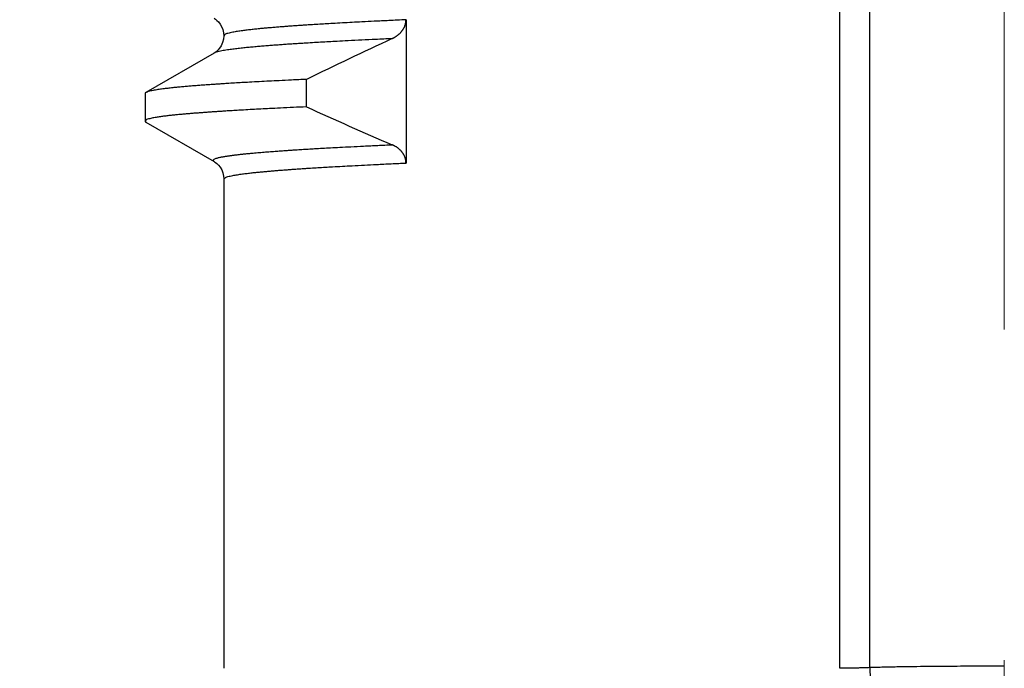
# Model space of a CAD drawing. Header units: millimetres. Extents: x 0 to 840, y 0 to 594.
# Tile 35 of 148: x 159.7 to 166.57, y 352.2 to 356.73. Entities that reach past the tile are written whole.
import ezdxf

# ---------------------------------------------------------------- set-up
doc = ezdxf.new("R2010")
doc.units = ezdxf.units.MM
doc.header["$LTSCALE"] = 0.36378
doc.linetypes.add('CENTER', pattern=[50.8, 31.75, -6.35, 6.35, -6.35])
doc.layers.add('NoLayerName_001', color=7, linetype='Continuous')
doc.layers.add('NoLayerName_003', color=7, linetype='Continuous')
doc.styles.get("Standard").update_dxf_attribs({"font": 'txt', "bigfont": 'extfont2'})
doc.dimstyles.get("Standard").update_dxf_attribs({"dimtxt": 2.5, "dimasz": 2.5, "dimexe": 1, "dimexo": 1, "dimtad": 1, "dimdec": 3, "dimzin": 0, "dimdsep": 46, "dimtxsty": 'Standard', "dimcen": 2.5, "dimadec": 3, "dimazin": 0, "dimtfac": 0.75, "dimtdec": 3, "dimtmove": 0, "dimatfit": 3, "dimfxl": 1, "dimarcsym": 0})

# ---------------------------------------------------------------- blocks, each defined once
blk = doc.blocks.new('_OPEN30')
at = {"color": 0, "linetype": 'ByBlock', "lineweight": -2}
for p, q in [((-1, 0.267949), (0, 0)), ((0, 0), (-1, -0.267949)), ((0, 0), (-1, 0))]:
    blk.add_line(p, q, dxfattribs=at)
blk = doc.blocks.new('*D57')
at = {"layer": 'Defpoints', "color": 0}
for p in [(127.153, 363.119), (161.4204, 363.119), (156.5204, 338.419)]:
    blk.add_point(p, dxfattribs=at)
at = {"layer": 'NoLayerName_001', "color": 0, "linetype": 'Continuous', "lineweight": 13}
for p, q in [((159.4204, 363.119), (125.153, 363.119)), ((127.153, 341.419), (127.153, 360.119)), ((154.5204, 338.419), (125.153, 338.419))]:
    blk.add_line(p, q, dxfattribs=at)
at = {"layer": 'NoLayerName_001', "color": 0, "lineweight": 13, "xscale": 3, "yscale": 3, "zscale": 3}
for p, rotation in [((127.153, 363.119), 90), ((127.153, 338.419), 270)]:
    blk.add_blockref('_OPEN30', p, dxfattribs=dict(at, rotation=rotation))
at = {"layer": 'NoLayerName_001', "color": 0, "lineweight": 13, "insert": (121.653, 350.769), "char_height": 7, "attachment_point": 5, "rotation": 90}
blk.add_mtext('\\W0.8000;２５', dxfattribs=at)
blk = doc.blocks.new('*D83')
at = {"layer": 'Defpoints', "color": 0}
for p in [(154.0704, 367.4636), (154.0704, 349.219), (179.0704, 347.919)]:
    blk.add_point(p, dxfattribs=at)
at = {"layer": 'NoLayerName_001', "color": 0, "linetype": 'Continuous', "lineweight": 13}
for p, q in [((154.0704, 351.219), (154.0704, 369.4636)), ((179.0704, 349.919), (179.0704, 369.4636)), ((154.0704, 367.4636), (137.9259, 367.4636)), ((176.0704, 367.4636), (157.0704, 367.4636))]:
    blk.add_line(p, q, dxfattribs=at)
at = {"layer": 'NoLayerName_001', "color": 0, "lineweight": 13, "xscale": 3, "yscale": 3, "zscale": 3, "rotation": 180}
blk.add_blockref('_OPEN30', (154.0704, 367.4636), dxfattribs=at)
at = {"layer": 'NoLayerName_001', "color": 0, "lineweight": 13, "xscale": 3, "yscale": 3, "zscale": 3}
blk.add_blockref('_OPEN30', (179.0704, 367.4636), dxfattribs=at)
at = {"layer": 'NoLayerName_001', "color": 0, "lineweight": 13, "insert": (144.4592, 372.9636), "char_height": 7, "attachment_point": 5}
blk.add_mtext('\\W0.8000;25', dxfattribs=at)

msp = doc.modelspace()

# ---------------------------------------------------------------- linework, layer by layer
at = {"layer": 'NoLayerName_001', "color": 8, "linetype": 'Continuous', "lineweight": 25}
for p, q in [((165.6323, 352.2076), (165.6323, 363.119)), ((165.4215, 352.2028), (165.4215, 362.819)), ((165.6323, 352.2076), (165.6439, 351.8141))]:
    msp.add_line(p, q, dxfattribs=at)
at = {"layer": 'NoLayerName_001', "color": 7, "linetype": 'Continuous', "lineweight": 25}
for p, q in [((162.3928, 356.7291), (162.3928, 355.73)), ((161.1204, 356.6191), (161.1204, 356.6191)), ((161.0523, 356.4971), (160.5767, 356.2222)), ((161.697, 356.1223), (161.697, 356.314)), ((160.5704, 356.2149), (160.5704, 356.0232)), ((160.5767, 356.0159), (161.0523, 355.741)), ((161.1204, 355.619), (161.1204, 352.2028))]:
    msp.add_line(p, q, dxfattribs=at)
for points in [[(161.0523, 356.741), (161.0554, 356.7391), (161.0633, 356.7338), (161.0729, 356.726), (161.0841, 356.7149), (161.0954, 356.7004), (161.1056, 356.6829), (161.1139, 356.662), (161.1191, 356.6383), (161.1204, 356.6191)], [(161.1204, 356.6191), (161.1184, 356.5951), (161.1121, 356.5705), (161.1025, 356.5493), (161.0912, 356.5319), (161.079, 356.5178), (161.0674, 356.5074), (161.0578, 356.5004), (161.0523, 356.4971)], [(161.0523, 355.741), (161.0555, 355.7391), (161.0635, 355.7337), (161.0731, 355.7259), (161.0842, 355.7148), (161.0956, 355.7002), (161.1057, 355.6827), (161.114, 355.6618), (161.1192, 355.6381), (161.1204, 355.619)]]:
    msp.add_lwpolyline(points, dxfattribs=at)
for centre, radius, start, end in [((179.9168, 318.7372), 41.761, 114.95832, 115.86725), ((174.6237, 384.593), 31.2679, 245.58026, 246.77886)]:
    msp.add_arc(centre, radius, start, end, dxfattribs=at)
at = {"layer": 'NoLayerName_001', "color": 8, "linetype": 'Continuous', "lineweight": 25}
for points, knots in [([(162.3928, 356.7301), (162.353, 356.7282), (162.279, 356.7249), (162.1765, 356.7199), (162.0911, 356.7156), (162.0171, 356.7117), (161.9489, 356.708), (161.8863, 356.7045), (161.8294, 356.7012), (161.7782, 356.6981), (161.7327, 356.6953), (161.6929, 356.6927), (161.6587, 356.6904), (161.6246, 356.6881), (161.5905, 356.6857), (161.5564, 356.6832), (161.5223, 356.6806), (161.4939, 356.6784), (161.4712, 356.6765), (161.4542, 356.6751), (161.4371, 356.6736), (161.4201, 356.6721), (161.4031, 356.6706), (161.386, 356.669), (161.369, 356.6674), (161.352, 356.6657), (161.335, 356.6639), (161.318, 356.6621), (161.301, 356.6602), (161.284, 356.6582), (161.2671, 356.6561), (161.2501, 356.6539), (161.2332, 356.6516), (161.2163, 356.649), (161.1994, 356.6463), (161.1826, 356.6432), (161.1658, 356.6398), (161.1494, 356.6354), (161.1323, 356.6316), (161.1246, 356.6227), (161.1204, 356.6191)], [0, 0, 0, 0, 0.119677, 0.222258, 0.307742, 0.376129, 0.444516, 0.512903, 0.564193, 0.615484, 0.666774, 0.700968, 0.735161, 0.769355, 0.803548, 0.837742, 0.871936, 0.906129, 0.923227, 0.940324, 0.957422, 0.974519, 0.991617, 1.008715, 1.025812, 1.042909, 1.060006, 1.077103, 1.094199, 1.111296, 1.128393, 1.145491, 1.162588, 1.179686, 1.196783, 1.213879, 1.23098, 1.248069, 1.265182, 1.281834, 1.281834, 1.281834, 1.281834]), ([(162.2954, 356.5983), (162.257, 356.5965), (162.1866, 356.5933), (162.0843, 356.5883), (161.9947, 356.5838), (161.9179, 356.5798), (161.854, 356.5763), (161.7964, 356.5731), (161.7389, 356.5697), (161.6877, 356.5667), (161.643, 356.5638), (161.6046, 356.5614), (161.5663, 356.5588), (161.5279, 356.5562), (161.4896, 356.5534), (161.4577, 356.551), (161.4321, 356.549), (161.413, 356.5475), (161.3938, 356.546), (161.3747, 356.5444), (161.3555, 356.5427), (161.3364, 356.541), (161.3172, 356.5393), (161.2981, 356.5375), (161.279, 356.5356), (161.2599, 356.5336), (161.2408, 356.5316), (161.2217, 356.5295), (161.2026, 356.5272), (161.1835, 356.5248), (161.1645, 356.5223), (161.1454, 356.5195), (161.1265, 356.5165), (161.1075, 356.5131), (161.0888, 356.5091), (161.07, 356.5048), (161.0583, 356.4995), (161.0523, 356.4971)], [0, 0, 0, 0, 0.115296, 0.211377, 0.307457, 0.384321, 0.441969, 0.499617, 0.557266, 0.614914, 0.653346, 0.691778, 0.730211, 0.768643, 0.807075, 0.845507, 0.864724, 0.88394, 0.903157, 0.922373, 0.94159, 0.960806, 0.980023, 0.999239, 1.018455, 1.037671, 1.056887, 1.076103, 1.09532, 1.114537, 1.133752, 1.152967, 1.172185, 1.191408, 1.210618, 1.229832, 1.249047, 1.249047, 1.249047, 1.249047]), ([(161.6664, 355.8251), (161.6811, 355.826), (161.7105, 355.8279), (161.7583, 355.8307), (161.8098, 355.8337), (161.8686, 355.837), (161.9348, 355.8405), (162.0121, 355.8446), (162.1004, 355.849), (162.196, 355.8536), (162.2623, 355.8566), (162.2954, 355.8581)], [0, 0, 0, 0, 0.0442041, 0.0884081, 0.1436632, 0.1989183, 0.2652244, 0.3425815, 0.4309896, 0.5304489, 0.629908, 0.629908, 0.629908, 0.629908]), ([(161.0523, 355.741), (161.05, 355.7437), (161.0413, 355.749), (161.0532, 355.7581), (161.0625, 355.7615), (161.0732, 355.7651), (161.0839, 355.7678), (161.0947, 355.7703), (161.1055, 355.7725), (161.1163, 355.7745), (161.1272, 355.7764), (161.1381, 355.7782), (161.1491, 355.7798), (161.16, 355.7814), (161.1709, 355.783), (161.1819, 355.7844), (161.1929, 355.7858), (161.2038, 355.7872), (161.2148, 355.7885), (161.2258, 355.7897), (161.2368, 355.791), (161.2478, 355.7922), (161.2587, 355.7933), (161.2697, 355.7945), (161.2807, 355.7956), (161.2917, 355.7967), (161.3027, 355.7977), (161.3174, 355.7991), (161.3357, 355.8008), (161.3578, 355.8027), (161.3798, 355.8046), (161.4018, 355.8064), (161.4238, 355.8082), (161.4459, 355.8099), (161.4679, 355.8116), (161.4936, 355.8135), (161.523, 355.8156), (161.5561, 355.8179), (161.5892, 355.8202), (161.6259, 355.8226), (161.6517, 355.8242), (161.6664, 355.8251)], [0, 0, 0, 0, 0.0106376, 0.0213248, 0.0323595, 0.0434156, 0.0544655, 0.0655174, 0.0765688, 0.0876199, 0.0986711, 0.1097223, 0.1207735, 0.1318248, 0.1428764, 0.1539281, 0.1649797, 0.176031, 0.1870822, 0.1981333, 0.2091844, 0.2202355, 0.2312866, 0.2423377, 0.2533888, 0.2644399, 0.275491, 0.2865422, 0.3086444, 0.3307465, 0.3528486, 0.3749507, 0.3970528, 0.4191549, 0.4412569, 0.463359, 0.4965121, 0.5296652, 0.5628183, 0.5959714, 0.6401754, 0.6401754, 0.6401754, 0.6401754]), ([(161.1204, 355.619), (161.1246, 355.6226), (161.1323, 355.6315), (161.1494, 355.6352), (161.1658, 355.6397), (161.1826, 355.6431), (161.1994, 355.6462), (161.2163, 355.6489), (161.2332, 355.6514), (161.2501, 355.6538), (161.2671, 355.656), (161.284, 355.6581), (161.301, 355.6601), (161.318, 355.662), (161.335, 355.6638), (161.352, 355.6656), (161.369, 355.6673), (161.386, 355.6689), (161.4031, 355.6705), (161.4201, 355.672), (161.4371, 355.6735), (161.4541, 355.675), (161.4712, 355.6764), (161.4939, 355.6783), (161.5223, 355.6805), (161.5564, 355.6831), (161.5905, 355.6856), (161.6246, 355.688), (161.6587, 355.6903), (161.6929, 355.6926), (161.7327, 355.6952), (161.7782, 355.698), (161.8294, 355.7011), (161.8863, 355.7044), (161.9488, 355.7079), (162.0228, 355.7119), (162.1025, 355.7161), (162.1936, 355.7206), (162.2903, 355.7253), (162.3587, 355.7284), (162.3928, 355.73)], [0, 0, 0, 0, 0.01665, 0.033764, 0.050852, 0.067953, 0.08505, 0.102147, 0.119244, 0.136342, 0.153439, 0.170536, 0.187633, 0.204729, 0.221826, 0.238923, 0.25602, 0.273117, 0.290215, 0.307312, 0.32441, 0.341508, 0.358605, 0.375702, 0.409896, 0.444089, 0.478283, 0.512476, 0.546669, 0.580863, 0.615056, 0.666346, 0.717637, 0.768927, 0.837314, 0.905701, 0.991184, 1.076668, 1.179248, 1.281828, 1.281828, 1.281828, 1.281828]), ([(165.6323, 352.2076), (165.6253, 352.2073), (165.6113, 352.2067), (165.5937, 352.2061), (165.5797, 352.2056), (165.5691, 352.2053), (165.5586, 352.2049), (165.548, 352.2046), (165.5375, 352.2044), (165.527, 352.2041), (165.5164, 352.2038), (165.5059, 352.2036), (165.4953, 352.2034), (165.4848, 352.2033), (165.4743, 352.2031), (165.4637, 352.203), (165.4532, 352.2029), (165.4426, 352.2028), (165.4321, 352.2028), (165.4251, 352.2028), (165.4215, 352.2028)], [0, 0, 0, 0, 0.0210864, 0.042173, 0.0527164, 0.0632601, 0.0738038, 0.0843477, 0.0948917, 0.1054357, 0.1159797, 0.1265237, 0.1370676, 0.1476115, 0.1581553, 0.168699, 0.1792426, 0.1897861, 0.2003295, 0.2108728, 0.2108728, 0.2108728, 0.2108728]), ([(166.5704, 352.2173), (166.5235, 352.2172), (166.4297, 352.2172), (166.3046, 352.2168), (166.1952, 352.2163), (166.1014, 352.2157), (166.0075, 352.2148), (165.9294, 352.2138), (165.8668, 352.2129), (165.8199, 352.2121), (165.773, 352.2112), (165.7261, 352.2101), (165.6792, 352.2089), (165.648, 352.208), (165.6323, 352.2076)], [0, 0, 0, 0, 0.140723, 0.281446, 0.375262, 0.4690793, 0.5628981, 0.656717, 0.703626, 0.7505347, 0.797443, 0.8443509, 0.8912587, 0.9381664, 0.9381664, 0.9381664, 0.9381664])]:
    msp.add_open_spline(points, degree=3, knots=knots, dxfattribs=at)
at = {"layer": 'NoLayerName_001', "color": 7, "linetype": 'Continuous', "lineweight": 25}
for points, knots in [([(162.2954, 356.5983), (162.2971, 356.5991), (162.3006, 356.6008), (162.3057, 356.6034), (162.3107, 356.6061), (162.3156, 356.609), (162.3205, 356.6121), (162.3253, 356.6152), (162.3299, 356.6185), (162.3345, 356.622), (162.339, 356.6256), (162.3434, 356.6293), (162.3476, 356.6332), (162.3517, 356.6372), (162.3557, 356.6413), (162.3595, 356.6456), (162.3631, 356.65), (162.3666, 356.6545), (162.37, 356.6592), (162.3731, 356.664), (162.376, 356.6689), (162.3788, 356.674), (162.3813, 356.6791), (162.3836, 356.6844), (162.3857, 356.6897), (162.3875, 356.6952), (162.3891, 356.7007), (162.3904, 356.7064), (162.3915, 356.712), (162.3922, 356.7177), (162.3927, 356.7234), (162.3928, 356.7272), (162.3928, 356.7291)], [0, 0, 0, 0, 0.005718, 0.0114399, 0.0171646, 0.0228914, 0.0286197, 0.0343491, 0.0400796, 0.0458115, 0.0515443, 0.0572768, 0.0630081, 0.0687381, 0.0744668, 0.0801951, 0.0859242, 0.0916557, 0.0973889, 0.1031231, 0.1088583, 0.1145951, 0.1203351, 0.1260803, 0.1318337, 0.1375943, 0.1433564, 0.1491155, 0.1548676, 0.1606099, 0.1663411, 0.1720612, 0.1720612, 0.1720612, 0.1720612]), ([(161.697, 356.314), (161.6624, 356.3124), (161.599, 356.3095), (161.5125, 356.3053), (161.4375, 356.3015), (161.3684, 356.2979), (161.305, 356.2945), (161.2473, 356.2912), (161.1954, 356.2882), (161.1494, 356.2854), (161.109, 356.2829), (161.0745, 356.2806), (161.0399, 356.2783), (161.0053, 356.2759), (160.9708, 356.2734), (160.942, 356.2712), (160.919, 356.2694), (160.9017, 356.268), (160.8845, 356.2666), (160.8672, 356.2652), (160.8499, 356.2637), (160.8327, 356.2621), (160.8155, 356.2606), (160.7982, 356.2589), (160.781, 356.2572), (160.7637, 356.2554), (160.7465, 356.2536), (160.7293, 356.2516), (160.7121, 356.2496), (160.6949, 356.2474), (160.6778, 356.2451), (160.6606, 356.2426), (160.6435, 356.2398), (160.6265, 356.2368), (160.6096, 356.2331), (160.5926, 356.2292), (160.5821, 356.2243), (160.5768, 356.2222)], [0, 0, 0, 0, 0.103913, 0.190508, 0.259783, 0.329059, 0.398334, 0.450291, 0.502248, 0.554205, 0.588842, 0.62348, 0.658118, 0.692756, 0.727394, 0.762032, 0.779351, 0.79667, 0.81399, 0.831309, 0.848628, 0.865948, 0.883267, 0.900586, 0.917905, 0.935223, 0.952542, 0.969861, 0.987181, 1.0045, 1.021819, 1.039137, 1.056457, 1.073783, 1.091095, 1.108413, 1.125731, 1.125731, 1.125731, 1.125731]), ([(160.5768, 356.2222), (160.5766, 356.2221), (160.5763, 356.222), (160.5759, 356.2217), (160.5755, 356.2214), (160.5751, 356.2212), (160.5747, 356.2209), (160.5743, 356.2206), (160.5739, 356.2203), (160.5735, 356.22), (160.5731, 356.2196), (160.5727, 356.2193), (160.5723, 356.2189), (160.572, 356.2185), (160.5717, 356.2181), (160.5714, 356.2177), (160.5711, 356.2172), (160.5709, 356.2168), (160.5707, 356.2163), (160.5705, 356.2159), (160.5704, 356.2154), (160.5704, 356.2151), (160.5704, 356.2149)], [0, 0, 0, 0, 0.00049022, 0.00097777, 0.0014648, 0.00195357, 0.00244637, 0.00294563, 0.00345381, 0.00397146, 0.00449553, 0.00502278, 0.00555025, 0.00607529, 0.00659569, 0.00710976, 0.00761646, 0.00811554, 0.00860777, 0.00909506, 0.00958064, 0.0100692, 0.0100692, 0.0100692, 0.0100692]), ([(161.697, 356.1223), (161.6668, 356.1209), (161.6063, 356.1181), (161.5206, 356.114), (161.445, 356.1102), (161.3795, 356.1068), (161.319, 356.1036), (161.2636, 356.1005), (161.2132, 356.0975), (161.1678, 356.0948), (161.1275, 356.0923), (161.0923, 356.0901), (161.0621, 356.0881), (161.0319, 356.086), (161.0017, 356.0839), (160.9715, 356.0817), (160.9413, 356.0794), (160.9161, 356.0775), (160.896, 356.0759), (160.8809, 356.0746), (160.8658, 356.0733), (160.8507, 356.072), (160.8356, 356.0707), (160.8206, 356.0693), (160.8055, 356.0679), (160.7904, 356.0664), (160.7753, 356.0649), (160.7603, 356.0633), (160.7452, 356.0617), (160.7302, 356.06), (160.7152, 356.0582), (160.7001, 356.0564), (160.6851, 356.0544), (160.6701, 356.0523), (160.6552, 356.05), (160.6402, 356.0475), (160.6253, 356.0448), (160.6105, 356.0418), (160.596, 356.0377), (160.5808, 356.0344), (160.5741, 356.0264), (160.5704, 356.0232)], [0, 0, 0, 0, 0.090842, 0.181683, 0.257385, 0.317946, 0.378507, 0.439068, 0.484489, 0.529911, 0.575332, 0.605612, 0.635893, 0.666174, 0.696454, 0.726735, 0.757015, 0.787296, 0.802437, 0.817577, 0.832718, 0.847859, 0.863, 0.878141, 0.893282, 0.908423, 0.923564, 0.938704, 0.953844, 0.968985, 0.984125, 0.999266, 1.014406, 1.029548, 1.044689, 1.059829, 1.074969, 1.090113, 1.105247, 1.120401, 1.135143, 1.135143, 1.135143, 1.135143]), ([(160.5704, 356.0232), (160.5704, 356.023), (160.5704, 356.0227), (160.5705, 356.0222), (160.5707, 356.0217), (160.5709, 356.0212), (160.5711, 356.0208), (160.5713, 356.0204), (160.5716, 356.02), (160.5719, 356.0196), (160.5722, 356.0192), (160.5726, 356.0188), (160.573, 356.0185), (160.5733, 356.0181), (160.5737, 356.0178), (160.5742, 356.0175), (160.5746, 356.0172), (160.575, 356.0169), (160.5754, 356.0167), (160.5759, 356.0164), (160.5763, 356.0161), (160.5766, 356.016), (160.5768, 356.0159)], [0, 0, 0, 0, 0.00049748, 0.00099748, 0.00149905, 0.00199916, 0.00249564, 0.0029905, 0.00348575, 0.00398289, 0.00448291, 0.00498635, 0.00549335, 0.00600369, 0.00651683, 0.00703199, 0.00754815, 0.00806412, 0.00857856, 0.00908999, 0.00959684, 0.01009745, 0.01009745, 0.01009745, 0.01009745]), ([(162.3928, 355.73), (162.3928, 355.7319), (162.3927, 355.7357), (162.3923, 355.7413), (162.3916, 355.747), (162.3906, 355.7526), (162.3893, 355.7582), (162.3878, 355.7637), (162.386, 355.7691), (162.384, 355.7744), (162.3817, 355.7796), (162.3792, 355.7847), (162.3765, 355.7897), (162.3736, 355.7946), (162.3704, 355.7993), (162.3671, 355.804), (162.3636, 355.8084), (162.3599, 355.8128), (162.3561, 355.817), (162.3521, 355.821), (162.3479, 355.8249), (162.3437, 355.8286), (162.3393, 355.8323), (162.3348, 355.8357), (162.3302, 355.839), (162.3254, 355.8422), (162.3206, 355.8452), (162.3157, 355.8481), (162.3108, 355.8508), (162.3057, 355.8534), (162.3006, 355.8559), (162.2971, 355.8574), (162.2954, 355.8581)], [0, 0, 0, 0, 0.0056707, 0.0113537, 0.0170469, 0.0227477, 0.0284531, 0.0341597, 0.0398638, 0.0455619, 0.051254, 0.0569432, 0.0626311, 0.068319, 0.0740068, 0.0796939, 0.0853787, 0.0910601, 0.0967396, 0.1024188, 0.1080986, 0.1137796, 0.1194616, 0.1251438, 0.1308251, 0.1365052, 0.1421843, 0.1478625, 0.1535393, 0.159214, 0.1648857, 0.1705529, 0.1705529, 0.1705529, 0.1705529])]:
    msp.add_open_spline(points, degree=3, knots=knots, dxfattribs=at)
at = {"layer": 'NoLayerName_003', "color": 2, "linetype": 'CENTER', "lineweight": 13}
msp.add_line((166.5704, 366.119), (166.5704, 344.369), dxfattribs=at)

# ---------------------------------------------------------------- dimensions: what is measured, and where the dimension line sits
at = {"layer": 'NoLayerName_001', "color": 3, "linetype": 'Continuous', "lineweight": 13}
for base, p1, p2, angle, text, picture, middle in [((154.0704, 367.4636), (179.0704, 347.919), (154.0704, 349.219), 180, '\\W0.8000;<>', '*D83', (144.4592, 367.4636)), ((127.153, 363.119), (156.5204, 338.419), (161.4204, 363.119), 90, '\\W0.8000;２５', '*D57', (127.153, 350.769))]:
    dim = msp.add_linear_dim(base=base, p1=p1, p2=p2, angle=angle, text=text, dimstyle='Standard', override={"dimtxt": 7, "dimasz": 3, "dimexe": 2, "dimexo": 2, "dimgap": 2, "dimzin": 8, "dimblk": 'OPEN30', "dimclrd": 0, "dimclre": 0, "dimclrt": 0, "dimtp": 0, "dimtm": 0, "dimlwd": 13, "dimlwe": 13}, dxfattribs=at)
    dim.commit()
    dim.dimension.update_dxf_attribs({"geometry": picture, "text_midpoint": middle, "dimtype": 160})

doc.saveas('drawing.dxf')
